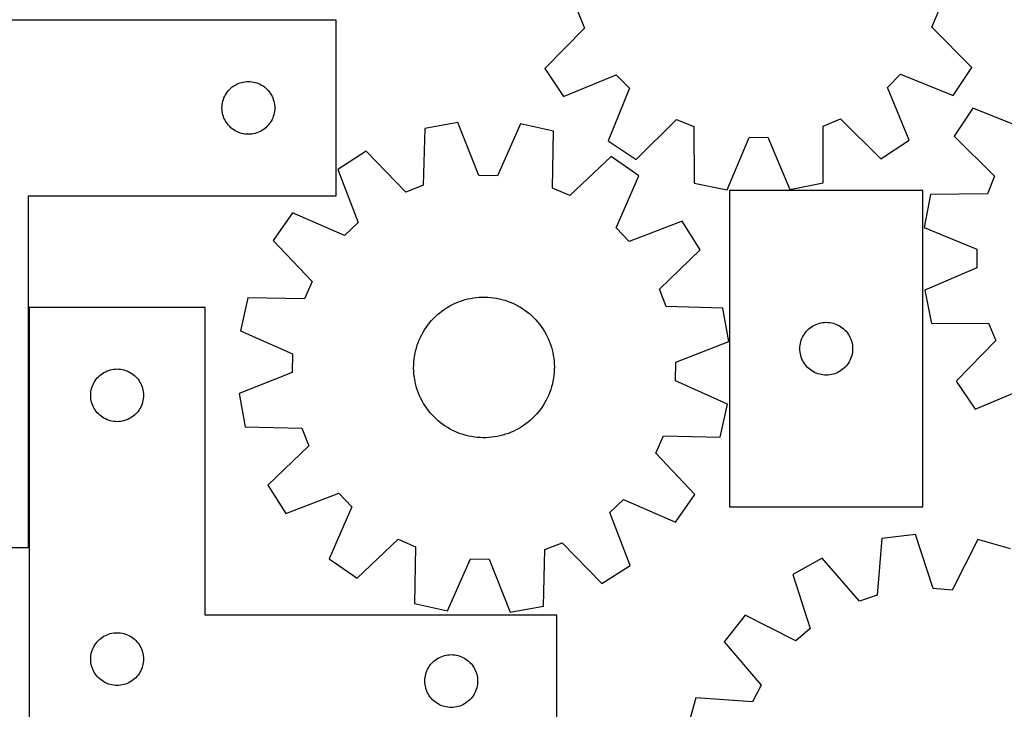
# Model space of a CAD drawing. Header units: millimetres. Extents: x 7 to 1243, y 7 to 1483.
# Tile 4 of 27: x 324 to 660, y 230 to 466. Entities that reach past the tile are written whole.
import ezdxf

# ---------------------------------------------------------------- set-up
doc = ezdxf.new("R2010")
doc.units = ezdxf.units.MM
doc.layers.add('CUT', color=7, linetype='CONTINUOUS', true_color=0x000000)

msp = doc.modelspace()

# ---------------------------------------------------------------- linework, layer by layer
at = {"layer": 'CUT'}
for p, q in [((514.034276, 468.598603), (516.50935, 462.664238)), ((634.967754, 462.953244), (637.413843, 468.899616)), ((431.762626, 465.424864), (281.762626, 465.424864)), ((431.762626, 405.424864), (431.762626, 465.424864)), ((516.50935, 462.664238), (502.889122, 448.882663)), ((648.655066, 449.238292), (634.967754, 462.953244)), ((502.889122, 448.882663), (509.321712, 439.306272)), ((619.789061, 442.382443), (624.32453, 446.940097)), ((624.32453, 446.940097), (642.26928, 439.630628)), ((642.26928, 439.630628), (648.655066, 449.238292)), ((397.262626, 443.219093), (397.782027, 443.496719)), ((397.782027, 443.496719), (398.318475, 443.73978)), ((398.318475, 443.73978), (398.86967, 443.947235)), ((398.86967, 443.947235), (399.433254, 444.118197)), ((399.433254, 444.118197), (400.006813, 444.251932)), ((400.006813, 444.251932), (400.58789, 444.347868)), ((400.58789, 444.347868), (401.173997, 444.405594)), ((401.173997, 444.405594), (401.762626, 444.424864)), ((401.762626, 444.424864), (402.351254, 444.405594)), ((402.351254, 444.405594), (402.937361, 444.347868)), ((402.937361, 444.347868), (403.518438, 444.251932)), ((403.518438, 444.251932), (404.091997, 444.118197)), ((404.091997, 444.118197), (404.655581, 443.947235)), ((404.655581, 443.947235), (405.206776, 443.73978)), ((405.206776, 443.73978), (405.743224, 443.496719)), ((405.743224, 443.496719), (406.262626, 443.219093)), ((509.321712, 439.306272), (527.230583, 446.703214)), ((527.230583, 446.703214), (531.788237, 442.167745)), ((393.968397, 439.924864), (394.279399, 440.424996)), ((394.279399, 440.424996), (394.622445, 440.903717)), ((394.622445, 440.903717), (394.996067, 441.358976)), ((394.996067, 441.358976), (395.398664, 441.788825)), ((395.398664, 441.788825), (395.828513, 442.191422)), ((395.828513, 442.191422), (396.283773, 442.565044)), ((396.283773, 442.565044), (396.762493, 442.908091)), ((396.762493, 442.908091), (397.262626, 443.219093)), ((406.262626, 443.219093), (406.762758, 442.908091)), ((406.762758, 442.908091), (407.241478, 442.565044)), ((407.241478, 442.565044), (407.696738, 442.191422)), ((407.696738, 442.191422), (408.126587, 441.788825)), ((408.126587, 441.788825), (408.529184, 441.358976)), ((408.529184, 441.358976), (408.902806, 440.903717)), ((408.902806, 440.903717), (409.245852, 440.424996)), ((409.245852, 440.424996), (409.556854, 439.924864)), ((531.788237, 442.167745), (524.478768, 424.222994)), ((627.186003, 424.473572), (619.789061, 442.382443)), ((392.839622, 436.5996), (392.935558, 437.180677)), ((392.935558, 437.180677), (393.069293, 437.754235)), ((393.069293, 437.754235), (393.240254, 438.317819)), ((393.240254, 438.317819), (393.44771, 438.869015)), ((393.44771, 438.869015), (393.690771, 439.405462)), ((393.690771, 439.405462), (393.968397, 439.924864)), ((409.556854, 439.924864), (409.83448, 439.405462)), ((409.83448, 439.405462), (410.077541, 438.869015)), ((410.077541, 438.869015), (410.284997, 438.317819)), ((410.284997, 438.317819), (410.455958, 437.754235)), ((410.455958, 437.754235), (410.589693, 437.180677)), ((410.589693, 437.180677), (410.685629, 436.5996)), ((392.762626, 435.424864), (392.781895, 436.013492)), ((392.781895, 434.836236), (392.762626, 435.424864)), ((392.781895, 436.013492), (392.839622, 436.5996)), ((392.839622, 434.250128), (392.781895, 434.836236)), ((392.935558, 433.669051), (392.839622, 434.250128)), ((393.069293, 433.095493), (392.935558, 433.669051)), ((410.589693, 433.669051), (410.455958, 433.095493)), ((410.685629, 434.250128), (410.589693, 433.669051)), ((410.685629, 436.5996), (410.743356, 436.013492)), ((410.743356, 434.836236), (410.685629, 434.250128)), ((410.743356, 436.013492), (410.762626, 435.424864)), ((410.762626, 435.424864), (410.743356, 434.836236)), ((648.914534, 435.370155), (642.57991, 425.728682)), ((666.897887, 428.156179), (648.914534, 435.370155)), ((393.240254, 432.531909), (393.069293, 433.095493)), ((393.44771, 431.980713), (393.240254, 432.531909)), ((393.690771, 431.444266), (393.44771, 431.980713)), ((393.968397, 430.924864), (393.690771, 431.444266)), ((394.279399, 430.424732), (393.968397, 430.924864)), ((394.622445, 429.946011), (394.279399, 430.424732)), ((409.245852, 430.424732), (408.902806, 429.946011)), ((409.556854, 430.924864), (409.245852, 430.424732)), ((409.83448, 431.444266), (409.556854, 430.924864)), ((410.077541, 431.980713), (409.83448, 431.444266)), ((410.284997, 432.531909), (410.077541, 431.980713)), ((410.455958, 433.095493), (410.284997, 432.531909)), ((473.284709, 430.404531), (461.923978, 428.399726)), ((480.372129, 412.370926), (473.284709, 430.404531)), ((534.086432, 417.837208), (547.801384, 431.52452)), ((547.801384, 431.52452), (553.747756, 429.078432)), ((597.893671, 429.186136), (603.828037, 431.66121)), ((603.828037, 431.66121), (617.609612, 418.040982)), ((394.996067, 429.490752), (394.622445, 429.946011)), ((395.398664, 429.060903), (394.996067, 429.490752)), ((395.828513, 428.658306), (395.398664, 429.060903)), ((396.283773, 428.284684), (395.828513, 428.658306)), ((396.762493, 427.941638), (396.283773, 428.284684)), ((397.262626, 427.630635), (396.762493, 427.941638)), ((397.782027, 427.353009), (397.262626, 427.630635)), ((398.318475, 427.109948), (397.782027, 427.353009)), ((398.86967, 426.902493), (398.318475, 427.109948)), ((399.433254, 426.731532), (398.86967, 426.902493)), ((400.006813, 426.597797), (399.433254, 426.731532)), ((404.091997, 426.731532), (403.518438, 426.597797)), ((404.655581, 426.902493), (404.091997, 426.731532)), ((405.206776, 427.109948), (404.655581, 426.902493)), ((405.743224, 427.353009), (405.206776, 427.109948)), ((406.262626, 427.630635), (405.743224, 427.353009)), ((406.762758, 427.941638), (406.262626, 427.630635)), ((407.241478, 428.284684), (406.762758, 427.941638)), ((407.696738, 428.658306), (407.241478, 428.284684)), ((408.126587, 429.060903), (407.696738, 428.658306)), ((408.529184, 429.490752), (408.126587, 429.060903)), ((408.902806, 429.946011), (408.529184, 429.490752)), ((461.923978, 428.399726), (461.437134, 409.029506)), ((494.662893, 429.940982), (486.800446, 412.231539)), ((505.926046, 427.445616), (494.662893, 429.940982)), ((505.572806, 408.0725), (505.926046, 427.445616)), ((553.747756, 429.078432), (553.861846, 409.702431)), ((597.874126, 409.809809), (597.893671, 429.186136)), ((400.58789, 426.50186), (400.006813, 426.597797)), ((401.173997, 426.444134), (400.58789, 426.50186)), ((401.762626, 426.424864), (401.173997, 426.444134)), ((402.351254, 426.444134), (401.762626, 426.424864)), ((402.937361, 426.50186), (402.351254, 426.444134)), ((403.518438, 426.597797), (402.937361, 426.50186)), ((524.478768, 424.222994), (534.086432, 417.837208)), ((565.181905, 407.479428), (572.614961, 425.37334)), ((572.614961, 425.37334), (579.04477, 425.389027)), ((579.04477, 425.389027), (586.56505, 407.531597)), ((617.609612, 418.040982), (627.186003, 424.473572)), ((642.57991, 425.728682), (656.339934, 412.086682)), ((441.995719, 420.646913), (432.266977, 414.447151)), ((455.444803, 406.698273), (441.995719, 420.646913)), ((525.499519, 418.836276), (511.458456, 405.483713)), ((534.950381, 412.220637), (525.499519, 418.836276)), ((432.266977, 414.447151), (439.229854, 396.365095)), ((486.800446, 412.231539), (480.372129, 412.370926)), ((527.21026, 394.45739), (534.950381, 412.220637)), ((656.339934, 412.086682), (653.92549, 406.127391)), ((461.437134, 409.029506), (455.444803, 406.698273)), ((511.458456, 405.483713), (505.572806, 408.0725)), ((553.861846, 409.702431), (565.181905, 407.479428)), ((631.946347, 407.252994), (565.946347, 407.252994)), ((565.946347, 407.252994), (565.946347, 299.252994)), ((586.56505, 407.531597), (597.874126, 409.809809)), ((631.946347, 299.252994), (631.946347, 407.252994)), ((326.762626, 285.424864), (326.762626, 405.424864)), ((326.762626, 405.424864), (431.762626, 405.424864)), ((634.550369, 405.910304), (632.387572, 394.578589)), ((653.92549, 406.127391), (634.550369, 405.910304)), ((416.82254, 399.658271), (410.206901, 390.207409)), ((434.585786, 391.918149), (416.82254, 399.658271)), ((549.739261, 396.7762), (531.657205, 389.813322)), ((555.939023, 387.047458), (549.739261, 396.7762)), ((439.229854, 396.365095), (434.585786, 391.918149)), ((531.657205, 389.813322), (527.21026, 394.45739)), ((632.387572, 394.578589), (650.320744, 387.240757)), ((410.206901, 390.207409), (423.559464, 376.166346)), ((541.990383, 373.598374), (555.939023, 387.047458)), ((650.320744, 387.240757), (650.37061, 380.811123)), ((650.37061, 380.811123), (632.553408, 373.196023)), ((423.559464, 376.166346), (420.970677, 370.280696)), ((544.321617, 367.606042), (541.990383, 373.598374)), ((632.553408, 373.196023), (634.891704, 361.899217)), ((401.59756, 370.633936), (399.102195, 359.370783)), ((420.970677, 370.280696), (401.59756, 370.633936)), ((473.852333, 369.388987), (474.777545, 369.709421)), ((474.777545, 369.709421), (475.715057, 369.991851)), ((475.715057, 369.991851), (476.663309, 370.235805)), ((476.663309, 370.235805), (477.620722, 370.440879)), ((477.620722, 370.440879), (478.585703, 370.60673)), ((478.585703, 370.60673), (479.556646, 370.733083)), ((479.556646, 370.733083), (480.531935, 370.819728)), ((480.531935, 370.819728), (481.509946, 370.86652)), ((481.509946, 370.86652), (482.489052, 370.873381)), ((482.489052, 370.873381), (483.467622, 370.8403)), ((483.467622, 370.8403), (484.44403, 370.767332)), ((484.44403, 370.767332), (485.416648, 370.654599)), ((485.416648, 370.654599), (486.383858, 370.502288)), ((486.383858, 370.502288), (487.344052, 370.310652)), ((487.344052, 370.310652), (488.295629, 370.080011)), ((488.295629, 370.080011), (489.237007, 369.810748)), ((489.237007, 369.810748), (490.166619, 369.503312)), ((386.991269, 367.338442), (326.991269, 367.338442)), ((326.991269, 367.338442), (326.991269, 217.338442)), ((386.991269, 262.338442), (386.991269, 367.338442)), ((467.846389, 366.134341), (468.643846, 366.702457)), ((468.643846, 366.702457), (469.463813, 367.237574)), ((469.463813, 367.237574), (470.304924, 367.7388)), ((470.304924, 367.7388), (471.165779, 368.205301)), ((471.165779, 368.205301), (472.044946, 368.636301)), ((472.044946, 368.636301), (472.940961, 369.031082)), ((472.940961, 369.031082), (473.852333, 369.388987)), ((490.166619, 369.503312), (491.082918, 369.158214)), ((491.082918, 369.158214), (491.984377, 368.776029)), ((491.984377, 368.776029), (492.869498, 368.357393)), ((492.869498, 368.357393), (493.736807, 367.903002)), ((493.736807, 367.903002), (494.58486, 367.413613)), ((494.58486, 367.413613), (495.412245, 366.890041)), ((495.412245, 366.890041), (496.217586, 366.333156)), ((496.217586, 366.333156), (496.999543, 365.743886)), ((563.691836, 367.119199), (544.321617, 367.606042)), ((565.696641, 355.758467), (563.691836, 367.119199)), ((463.605765, 362.089234), (464.241758, 362.833685)), ((464.241758, 362.833685), (464.907586, 363.551577)), ((464.907586, 363.551577), (465.602142, 364.241712)), ((465.602142, 364.241712), (466.32427, 364.902943)), ((466.32427, 364.902943), (467.072767, 365.53417)), ((467.072767, 365.53417), (467.846389, 366.134341)), ((496.999543, 365.743886), (497.756813, 365.123212)), ((497.756813, 365.123212), (498.488137, 364.472166)), ((498.488137, 364.472166), (499.192297, 363.791832)), ((499.192297, 363.791832), (499.868121, 363.083343)), ((499.868121, 363.083343), (500.514484, 362.347877)), ((461.380543, 358.871219), (461.88713, 359.709112)), ((461.88713, 359.709112), (462.427471, 360.525646)), ((462.427471, 360.525646), (463.000667, 361.31946)), ((463.000667, 361.31946), (463.605765, 362.089234)), ((500.514484, 362.347877), (501.130311, 361.586659)), ((501.130311, 361.586659), (501.714576, 360.800956)), ((501.714576, 360.800956), (502.266308, 359.992076)), ((502.266308, 359.992076), (502.784587, 359.161364)), ((592.179789, 359.187106), (592.582386, 359.616955)), ((592.582386, 359.616955), (593.012235, 360.019552)), ((593.012235, 360.019552), (593.467494, 360.393174)), ((593.467494, 360.393174), (593.946215, 360.73622)), ((593.946215, 360.73622), (594.446347, 361.047223)), ((594.446347, 361.047223), (594.965749, 361.324849)), ((594.965749, 361.324849), (595.502196, 361.56791)), ((595.502196, 361.56791), (596.053392, 361.775365)), ((596.053392, 361.775365), (596.616976, 361.946326)), ((596.616976, 361.946326), (597.190534, 362.080061)), ((597.190534, 362.080061), (597.771611, 362.175998)), ((597.771611, 362.175998), (598.357719, 362.233724)), ((598.357719, 362.233724), (598.946347, 362.252994)), ((598.946347, 362.252994), (599.534975, 362.233724)), ((599.534975, 362.233724), (600.121083, 362.175998)), ((600.121083, 362.175998), (600.70216, 362.080061)), ((600.70216, 362.080061), (601.275718, 361.946326)), ((601.275718, 361.946326), (601.839302, 361.775365)), ((601.839302, 361.775365), (602.390498, 361.56791)), ((602.390498, 361.56791), (602.926945, 361.324849)), ((602.926945, 361.324849), (603.446347, 361.047223)), ((603.446347, 361.047223), (603.946479, 360.73622)), ((603.946479, 360.73622), (604.4252, 360.393174)), ((604.4252, 360.393174), (604.880459, 360.019552)), ((604.880459, 360.019552), (605.310308, 359.616955)), ((605.310308, 359.616955), (605.712905, 359.187106)), ((634.891704, 361.899217), (654.267861, 361.982672)), ((654.267861, 361.982672), (656.774446, 356.061547)), ((399.102195, 359.370783), (416.811637, 351.508336)), ((459.70774, 355.334418), (460.071457, 356.243486)), ((460.071457, 356.243486), (460.471951, 357.136963)), ((460.471951, 357.136963), (460.908555, 358.01336)), ((460.908555, 358.01336), (461.380543, 358.871219)), ((502.784587, 359.161364), (503.268551, 358.310204)), ((503.268551, 358.310204), (503.717395, 357.440012)), ((503.717395, 357.440012), (504.130371, 356.552236)), ((504.130371, 356.552236), (504.506793, 355.648355)), ((590.253014, 355.582365), (590.423976, 356.145949)), ((590.423976, 356.145949), (590.631431, 356.697145)), ((590.631431, 356.697145), (590.874492, 357.233592)), ((590.874492, 357.233592), (591.152118, 357.752994)), ((591.152118, 357.752994), (591.46312, 358.253126)), ((591.46312, 358.253126), (591.806167, 358.731847)), ((591.806167, 358.731847), (592.179789, 359.187106)), ((605.712905, 359.187106), (606.086527, 358.731847)), ((606.086527, 358.731847), (606.429573, 358.253126)), ((606.429573, 358.253126), (606.740576, 357.752994)), ((606.740576, 357.752994), (607.018202, 357.233592)), ((607.018202, 357.233592), (607.261263, 356.697145)), ((607.261263, 356.697145), (607.468718, 356.145949)), ((607.468718, 356.145949), (607.639679, 355.582365)), ((458.842992, 352.528906), (459.092996, 353.475581)), ((459.092996, 353.475581), (459.381405, 354.411271)), ((459.381405, 354.411271), (459.70774, 355.334418)), ((504.506793, 355.648355), (504.846033, 354.729872)), ((504.846033, 354.729872), (505.147528, 353.798316)), ((505.147528, 353.798316), (505.410774, 352.855238)), ((505.410774, 352.855238), (505.635335, 351.902207)), ((547.663037, 348.671047), (565.696641, 355.758467)), ((589.946347, 353.252994), (589.965617, 353.841622)), ((589.965617, 352.664366), (589.946347, 353.252994)), ((589.965617, 353.841622), (590.023343, 354.42773)), ((590.023343, 354.42773), (590.119279, 355.008807)), ((590.119279, 355.008807), (590.253014, 355.582365)), ((607.639679, 355.582365), (607.773414, 355.008807)), ((607.773414, 355.008807), (607.869351, 354.42773)), ((607.869351, 354.42773), (607.927077, 353.841622)), ((607.927077, 353.841622), (607.946347, 353.252994)), ((607.946347, 353.252994), (607.927077, 352.664366)), ((656.774446, 356.061547), (643.22767, 342.207765)), ((416.811637, 351.508336), (416.67225, 345.080019)), ((458.23438, 348.664088), (458.32725, 349.638803)), ((458.32725, 349.638803), (458.4598, 350.60892)), ((458.4598, 350.60892), (458.63181, 351.572822)), ((458.63181, 351.572822), (458.842992, 352.528906)), ((505.635335, 351.902207), (505.820836, 350.94081)), ((505.820836, 350.94081), (505.966969, 349.972646)), ((505.966969, 349.972646), (506.07349, 348.999328)), ((590.023343, 352.078258), (589.965617, 352.664366)), ((590.119279, 351.497181), (590.023343, 352.078258)), ((590.253014, 350.923622), (590.119279, 351.497181)), ((590.423976, 350.360039), (590.253014, 350.923622)), ((590.631431, 349.808843), (590.423976, 350.360039)), ((590.874492, 349.272396), (590.631431, 349.808843)), ((607.261263, 349.808843), (607.018202, 349.272396)), ((607.468718, 350.360039), (607.261263, 349.808843)), ((607.639679, 350.923622), (607.468718, 350.360039)), ((607.773414, 351.497181), (607.639679, 350.923622)), ((607.869351, 352.078258), (607.773414, 351.497181)), ((607.927077, 352.664366), (607.869351, 352.078258)), ((354.098314, 345.860814), (354.661898, 346.031775)), ((354.661898, 346.031775), (355.235457, 346.16551)), ((355.235457, 346.16551), (355.816534, 346.261446)), ((355.816534, 346.261446), (356.402641, 346.319173)), ((356.402641, 346.319173), (356.991269, 346.338442)), ((356.991269, 346.338442), (357.579898, 346.319173)), ((357.579898, 346.319173), (358.166005, 346.261446)), ((358.166005, 346.261446), (358.747082, 346.16551)), ((358.747082, 346.16551), (359.320641, 346.031775)), ((359.320641, 346.031775), (359.884225, 345.860814)), ((458.168233, 346.707353), (458.181345, 347.686395)), ((458.195065, 345.728591), (458.168233, 346.707353)), ((458.181345, 347.686395), (458.23438, 348.664088)), ((506.07349, 348.999328), (506.140222, 348.022475)), ((506.153942, 346.064671), (506.100906, 345.086978)), ((506.140222, 348.022475), (506.167054, 347.043713)), ((506.167054, 347.043713), (506.153942, 346.064671)), ((547.52365, 342.24273), (547.663037, 348.671047)), ((591.152118, 348.752994), (590.874492, 349.272396)), ((591.46312, 348.252862), (591.152118, 348.752994)), ((591.806167, 347.774141), (591.46312, 348.252862)), ((592.179789, 347.318882), (591.806167, 347.774141)), ((592.582386, 346.889033), (592.179789, 347.318882)), ((593.012235, 346.486436), (592.582386, 346.889033)), ((593.467494, 346.112814), (593.012235, 346.486436)), ((593.946215, 345.769767), (593.467494, 346.112814)), ((604.4252, 346.112814), (603.946479, 345.769767)), ((604.880459, 346.486436), (604.4252, 346.112814)), ((605.310308, 346.889033), (604.880459, 346.486436)), ((605.712905, 347.318882), (605.310308, 346.889033)), ((606.086527, 347.774141), (605.712905, 347.318882)), ((606.429573, 348.252862), (606.086527, 347.774141)), ((606.740576, 348.752994), (606.429573, 348.252862)), ((607.018202, 349.272396), (606.740576, 348.752994)), ((349.508043, 342.338574), (349.851089, 342.817295)), ((349.851089, 342.817295), (350.224711, 343.272555)), ((350.224711, 343.272555), (350.627308, 343.702403)), ((350.627308, 343.702403), (351.057157, 344.105001)), ((351.057157, 344.105001), (351.512417, 344.478622)), ((351.512417, 344.478622), (351.991137, 344.821669)), ((351.991137, 344.821669), (352.491269, 345.132671)), ((352.491269, 345.132671), (353.010671, 345.410297)), ((353.010671, 345.410297), (353.547119, 345.653358)), ((353.547119, 345.653358), (354.098314, 345.860814)), ((359.884225, 345.860814), (360.43542, 345.653358)), ((360.43542, 345.653358), (360.971868, 345.410297)), ((360.971868, 345.410297), (361.491269, 345.132671)), ((361.491269, 345.132671), (361.991402, 344.821669)), ((361.991402, 344.821669), (362.470122, 344.478622)), ((362.470122, 344.478622), (362.925382, 344.105001)), ((362.925382, 344.105001), (363.35523, 343.702403)), ((363.35523, 343.702403), (363.757828, 343.272555)), ((363.757828, 343.272555), (364.13145, 342.817295)), ((364.13145, 342.817295), (364.474496, 342.338574)), ((416.67225, 345.080019), (398.638646, 337.992599)), ((458.261797, 344.751738), (458.195065, 345.728591)), ((458.368318, 343.77842), (458.261797, 344.751738)), ((458.514451, 342.810257), (458.368318, 343.77842)), ((458.699952, 341.848859), (458.514451, 342.810257)), ((505.875486, 343.142147), (505.703477, 342.178244)), ((506.008036, 344.112263), (505.875486, 343.142147)), ((506.100906, 345.086978), (506.008036, 344.112263)), ((594.446347, 345.458765), (593.946215, 345.769767)), ((594.965749, 345.181139), (594.446347, 345.458765)), ((595.502196, 344.938078), (594.965749, 345.181139)), ((596.053392, 344.730623), (595.502196, 344.938078)), ((596.616976, 344.559661), (596.053392, 344.730623)), ((597.190534, 344.425926), (596.616976, 344.559661)), ((597.771611, 344.32999), (597.190534, 344.425926)), ((598.357719, 344.272264), (597.771611, 344.32999)), ((598.946347, 344.252994), (598.357719, 344.272264)), ((599.534975, 344.272264), (598.946347, 344.252994)), ((600.121083, 344.32999), (599.534975, 344.272264)), ((600.70216, 344.425926), (600.121083, 344.32999)), ((601.275718, 344.559661), (600.70216, 344.425926)), ((601.839302, 344.730623), (601.275718, 344.559661)), ((602.390498, 344.938078), (601.839302, 344.730623)), ((602.926945, 345.181139), (602.390498, 344.938078)), ((603.446347, 345.458765), (602.926945, 345.181139)), ((603.946479, 345.769767), (603.446347, 345.458765)), ((348.164202, 339.094255), (348.297937, 339.667814)), ((348.297937, 339.667814), (348.468898, 340.231398)), ((348.468898, 340.231398), (348.676354, 340.782593)), ((348.676354, 340.782593), (348.919415, 341.319041)), ((348.919415, 341.319041), (349.197041, 341.838442)), ((349.197041, 341.838442), (349.508043, 342.338574)), ((364.474496, 342.338574), (364.785498, 341.838442)), ((364.785498, 341.838442), (365.063124, 341.319041)), ((365.063124, 341.319041), (365.306185, 340.782593)), ((365.306185, 340.782593), (365.513641, 340.231398)), ((365.513641, 340.231398), (365.684602, 339.667814)), ((365.684602, 339.667814), (365.818337, 339.094255)), ((458.924512, 340.895829), (458.699952, 341.848859)), ((459.187759, 339.952751), (458.924512, 340.895829)), ((459.489253, 339.021195), (459.187759, 339.952751)), ((504.953882, 339.339795), (504.627547, 338.416648)), ((505.242291, 340.275485), (504.953882, 339.339795)), ((505.492295, 341.22216), (505.242291, 340.275485)), ((505.703477, 342.178244), (505.492295, 341.22216)), ((565.233092, 334.380284), (547.52365, 342.24273)), ((643.22767, 342.207765), (649.711075, 332.665704)), ((649.711075, 332.665704), (667.580372, 340.15774)), ((347.991269, 337.338442), (348.010539, 337.927071)), ((348.010539, 336.749814), (347.991269, 337.338442)), ((348.010539, 337.927071), (348.068266, 338.513178)), ((348.068266, 336.163707), (348.010539, 336.749814)), ((348.068266, 338.513178), (348.164202, 339.094255)), ((348.164202, 335.582629), (348.068266, 336.163707)), ((365.818337, 339.094255), (365.914273, 338.513178)), ((365.914273, 336.163707), (365.818337, 335.582629)), ((365.914273, 338.513178), (365.972, 337.927071)), ((365.972, 336.749814), (365.914273, 336.163707)), ((365.972, 337.927071), (365.991269, 337.338442)), ((365.991269, 337.338442), (365.972, 336.749814)), ((398.638646, 337.992599), (400.643451, 326.631867)), ((459.828494, 338.102712), (459.489253, 339.021195)), ((460.204915, 337.19883), (459.828494, 338.102712)), ((460.617892, 336.311054), (460.204915, 337.19883)), ((461.066736, 335.440862), (460.617892, 336.311054)), ((503.863336, 336.614104), (503.426731, 335.737707)), ((504.26383, 337.50758), (503.863336, 336.614104)), ((504.627547, 338.416648), (504.26383, 337.50758)), ((348.297937, 335.009071), (348.164202, 335.582629)), ((348.468898, 334.445487), (348.297937, 335.009071)), ((348.676354, 333.894291), (348.468898, 334.445487)), ((348.919415, 333.357844), (348.676354, 333.894291)), ((349.197041, 332.838442), (348.919415, 333.357844)), ((349.508043, 332.33831), (349.197041, 332.838442)), ((364.785498, 332.838442), (364.474496, 332.33831)), ((365.063124, 333.357844), (364.785498, 332.838442)), ((365.306185, 333.894291), (365.063124, 333.357844)), ((365.513641, 334.445487), (365.306185, 333.894291)), ((365.684602, 335.009071), (365.513641, 334.445487)), ((365.818337, 335.582629), (365.684602, 335.009071)), ((461.5507, 334.589702), (461.066736, 335.440862)), ((462.068979, 333.75899), (461.5507, 334.589702)), ((462.62071, 332.95011), (462.068979, 333.75899)), ((463.204976, 332.164407), (462.62071, 332.95011)), ((501.907816, 333.22542), (501.33462, 332.431606)), ((502.448157, 334.041954), (501.907816, 333.22542)), ((502.954743, 334.879847), (502.448157, 334.041954)), ((503.426731, 335.737707), (502.954743, 334.879847)), ((562.737727, 323.117131), (565.233092, 334.380284)), ((349.851089, 331.85959), (349.508043, 332.33831)), ((350.224711, 331.40433), (349.851089, 331.85959)), ((350.627308, 330.974481), (350.224711, 331.40433)), ((351.057157, 330.571884), (350.627308, 330.974481)), ((351.512417, 330.198262), (351.057157, 330.571884)), ((351.991137, 329.855216), (351.512417, 330.198262)), ((352.491269, 329.544214), (351.991137, 329.855216)), ((353.010671, 329.266588), (352.491269, 329.544214)), ((353.547119, 329.023527), (353.010671, 329.266588)), ((360.971868, 329.266588), (360.43542, 329.023527)), ((361.491269, 329.544214), (360.971868, 329.266588)), ((361.991402, 329.855216), (361.491269, 329.544214)), ((362.470122, 330.198262), (361.991402, 329.855216)), ((362.925382, 330.571884), (362.470122, 330.198262)), ((363.35523, 330.974481), (362.925382, 330.571884)), ((363.757828, 331.40433), (363.35523, 330.974481)), ((364.13145, 331.85959), (363.757828, 331.40433)), ((364.474496, 332.33831), (364.13145, 331.85959)), ((463.820803, 331.403189), (463.204976, 332.164407)), ((464.467166, 330.667723), (463.820803, 331.403189)), ((465.14299, 329.959234), (464.467166, 330.667723)), ((465.84715, 329.2789), (465.14299, 329.959234)), ((466.578473, 328.627854), (465.84715, 329.2789)), ((498.733145, 329.509354), (498.011017, 328.848123)), ((499.427701, 330.19949), (498.733145, 329.509354)), ((500.093529, 330.917381), (499.427701, 330.19949)), ((500.729522, 331.661833), (500.093529, 330.917381)), ((501.33462, 332.431606), (500.729522, 331.661833)), ((354.098314, 328.816071), (353.547119, 329.023527)), ((354.661898, 328.64511), (354.098314, 328.816071)), ((355.235457, 328.511375), (354.661898, 328.64511)), ((355.816534, 328.415439), (355.235457, 328.511375)), ((356.402641, 328.357712), (355.816534, 328.415439)), ((356.991269, 328.338442), (356.402641, 328.357712)), ((357.579898, 328.357712), (356.991269, 328.338442)), ((358.166005, 328.415439), (357.579898, 328.357712)), ((358.747082, 328.511375), (358.166005, 328.415439)), ((359.320641, 328.64511), (358.747082, 328.511375)), ((359.884225, 328.816071), (359.320641, 328.64511)), ((360.43542, 329.023527), (359.884225, 328.816071)), ((400.643451, 326.631867), (420.01367, 326.145024)), ((420.01367, 326.145024), (422.344904, 320.152692)), ((467.335744, 328.00718), (466.578473, 328.627854)), ((468.1177, 327.41791), (467.335744, 328.00718)), ((468.923042, 326.861025), (468.1177, 327.41791)), ((469.750427, 326.337453), (468.923042, 326.861025)), ((470.59848, 325.848064), (469.750427, 326.337453)), ((494.030363, 326.012267), (493.169507, 325.545765)), ((494.871474, 326.513493), (494.030363, 326.012267)), ((495.69144, 327.048609), (494.871474, 326.513493)), ((496.488898, 327.616726), (495.69144, 327.048609)), ((497.262519, 328.216897), (496.488898, 327.616726)), ((498.011017, 328.848123), (497.262519, 328.216897)), ((471.465789, 325.393673), (470.59848, 325.848064)), ((472.350909, 324.975037), (471.465789, 325.393673)), ((473.252369, 324.592852), (472.350909, 324.975037)), ((474.168668, 324.247754), (473.252369, 324.592852)), ((475.098279, 323.940318), (474.168668, 324.247754)), ((476.039658, 323.671055), (475.098279, 323.940318)), ((476.991235, 323.440414), (476.039658, 323.671055)), ((477.951428, 323.248779), (476.991235, 323.440414)), ((478.918639, 323.096467), (477.951428, 323.248779)), ((479.891257, 322.983734), (478.918639, 323.096467)), ((480.867664, 322.910766), (479.891257, 322.983734)), ((481.846235, 322.877685), (480.867664, 322.910766)), ((482.825341, 322.884547), (481.846235, 322.877685)), ((483.803352, 322.931338), (482.825341, 322.884547)), ((484.778641, 323.017983), (483.803352, 322.931338)), ((485.749583, 323.144336), (484.778641, 323.017983)), ((486.714565, 323.310188), (485.749583, 323.144336)), ((487.671978, 323.515261), (486.714565, 323.310188)), ((488.620229, 323.759216), (487.671978, 323.515261)), ((489.557742, 324.041645), (488.620229, 323.759216)), ((490.482953, 324.362079), (489.557742, 324.041645)), ((491.394325, 324.719984), (490.482953, 324.362079)), ((492.29034, 325.114766), (491.394325, 324.719984)), ((493.169507, 325.545765), (492.29034, 325.114766)), ((540.775823, 317.584721), (543.36461, 323.47037)), ((543.36461, 323.47037), (562.737727, 323.117131)), ((422.344904, 320.152692), (408.396264, 306.703608)), ((554.128386, 303.543657), (540.775823, 317.584721)), ((408.396264, 306.703608), (414.596026, 296.974867)), ((414.596026, 296.974867), (432.678082, 303.937744)), ((432.678082, 303.937744), (437.125027, 299.293676)), ((547.512747, 294.092795), (554.128386, 303.543657)), ((437.125027, 299.293676), (429.384906, 281.530429)), ((525.105432, 297.385972), (529.7495, 301.832917)), ((529.7495, 301.832917), (547.512747, 294.092795)), ((565.946347, 299.252994), (631.946347, 299.252994)), ((532.06831, 279.303916), (525.105432, 297.385972)), ((629.391452, 289.791131), (617.935978, 288.428196)), ((635.453814, 271.387593), (629.391452, 289.791131)), ((438.835767, 274.91479), (452.876831, 288.267354)), ((452.876831, 288.267354), (458.76248, 285.678566)), ((458.76248, 285.678566), (458.409241, 266.30545)), ((502.898152, 284.72156), (508.890484, 287.052793)), ((508.890484, 287.052793), (522.339568, 273.104153)), ((617.935978, 288.428196), (616.360912, 269.115983)), ((650.709763, 288.126434), (641.864128, 270.887027)), ((661.814813, 285.001801), (650.709763, 288.126434)), ((281.762626, 285.424864), (326.762626, 285.424864)), ((502.411309, 265.35134), (502.898152, 284.72156)), ((429.384906, 281.530429), (438.835767, 274.91479)), ((469.672394, 263.810085), (477.534841, 281.519527)), ((477.534841, 281.519527), (483.963158, 281.38014)), ((483.963158, 281.38014), (491.050578, 263.346535)), ((522.339568, 273.104153), (532.06831, 279.303916)), ((597.603375, 281.80801), (587.54147, 276.165003)), ((610.246996, 267.125325), (597.603375, 281.80801)), ((587.54147, 276.165003), (593.476763, 257.720093)), ((616.360912, 269.115983), (610.246996, 267.125325)), ((641.864128, 270.887027), (635.453814, 271.387593)), ((458.409241, 266.30545), (469.672394, 263.810085)), ((506.991269, 262.338442), (386.991269, 262.338442)), ((491.050578, 263.346535), (502.411309, 265.35134)), ((506.991269, 217.338442), (506.991269, 262.338442)), ((571.290029, 262.267799), (564.153526, 253.203815)), ((588.590033, 253.54127), (571.290029, 262.267799)), ((352.491269, 255.132671), (353.010671, 255.410297)), ((353.010671, 255.410297), (353.547119, 255.653358)), ((353.547119, 255.653358), (354.098314, 255.860814)), ((354.098314, 255.860814), (354.661898, 256.031775)), ((354.661898, 256.031775), (355.235457, 256.16551)), ((355.235457, 256.16551), (355.816534, 256.261446)), ((355.816534, 256.261446), (356.402641, 256.319173)), ((356.402641, 256.319173), (356.991269, 256.338442)), ((356.991269, 256.338442), (357.579898, 256.319173)), ((357.579898, 256.319173), (358.166005, 256.261446)), ((358.166005, 256.261446), (358.747082, 256.16551)), ((358.747082, 256.16551), (359.320641, 256.031775)), ((359.320641, 256.031775), (359.884225, 255.860814)), ((359.884225, 255.860814), (360.43542, 255.653358)), ((360.43542, 255.653358), (360.971868, 255.410297)), ((360.971868, 255.410297), (361.491269, 255.132671)), ((593.476763, 257.720093), (588.590033, 253.54127)), ((349.197041, 251.838442), (349.508043, 252.338574)), ((349.508043, 252.338574), (349.851089, 252.817295)), ((349.851089, 252.817295), (350.224711, 253.272555)), ((350.224711, 253.272555), (350.627308, 253.702403)), ((350.627308, 253.702403), (351.057157, 254.105001)), ((351.057157, 254.105001), (351.512417, 254.478622)), ((351.512417, 254.478622), (351.991137, 254.821669)), ((351.991137, 254.821669), (352.491269, 255.132671)), ((361.491269, 255.132671), (361.991402, 254.821669)), ((361.991402, 254.821669), (362.470122, 254.478622)), ((362.470122, 254.478622), (362.925382, 254.105001)), ((362.925382, 254.105001), (363.35523, 253.702403)), ((363.35523, 253.702403), (363.757828, 253.272555)), ((363.757828, 253.272555), (364.13145, 252.817295)), ((364.13145, 252.817295), (364.474496, 252.338574)), ((364.474496, 252.338574), (364.785498, 251.838442)), ((564.153526, 253.203815), (576.695584, 238.434278)), ((348.068266, 248.513178), (348.164202, 249.094255)), ((348.164202, 249.094255), (348.297937, 249.667814)), ((348.297937, 249.667814), (348.468898, 250.231398)), ((348.468898, 250.231398), (348.676354, 250.782593)), ((348.676354, 250.782593), (348.919415, 251.319041)), ((348.919415, 251.319041), (349.197041, 251.838442)), ((364.785498, 251.838442), (365.063124, 251.319041)), ((365.063124, 251.319041), (365.306185, 250.782593)), ((365.306185, 250.782593), (365.513641, 250.231398)), ((365.513641, 250.231398), (365.684602, 249.667814)), ((365.684602, 249.667814), (365.818337, 249.094255)), ((365.818337, 249.094255), (365.914273, 248.513178)), ((468.661898, 248.531775), (469.235457, 248.66551)), ((469.235457, 248.66551), (469.816534, 248.761446)), ((469.816534, 248.761446), (470.402641, 248.819173)), ((470.402641, 248.819173), (470.991269, 248.838442)), ((470.991269, 248.838442), (471.579898, 248.819173)), ((471.579898, 248.819173), (472.166005, 248.761446)), ((472.166005, 248.761446), (472.747082, 248.66551)), ((472.747082, 248.66551), (473.320641, 248.531775)), ((347.991269, 247.338442), (348.010539, 247.927071)), ((348.010539, 246.749814), (347.991269, 247.338442)), ((348.010539, 247.927071), (348.068266, 248.513178)), ((348.068266, 246.163707), (348.010539, 246.749814)), ((348.164202, 245.582629), (348.068266, 246.163707)), ((348.297937, 245.009071), (348.164202, 245.582629)), ((365.818337, 245.582629), (365.684602, 245.009071)), ((365.914273, 246.163707), (365.818337, 245.582629)), ((365.914273, 248.513178), (365.972, 247.927071)), ((365.972, 246.749814), (365.914273, 246.163707)), ((365.972, 247.927071), (365.991269, 247.338442)), ((365.991269, 247.338442), (365.972, 246.749814)), ((463.508043, 244.838574), (463.851089, 245.317295)), ((463.851089, 245.317295), (464.224711, 245.772555)), ((464.224711, 245.772555), (464.627308, 246.202403)), ((464.627308, 246.202403), (465.057157, 246.605001)), ((465.057157, 246.605001), (465.512417, 246.978622)), ((465.512417, 246.978622), (465.991137, 247.321669)), ((465.991137, 247.321669), (466.491269, 247.632671)), ((466.491269, 247.632671), (467.010671, 247.910297)), ((467.010671, 247.910297), (467.547119, 248.153358)), ((467.547119, 248.153358), (468.098314, 248.360814)), ((468.098314, 248.360814), (468.661898, 248.531775)), ((473.320641, 248.531775), (473.884225, 248.360814)), ((473.884225, 248.360814), (474.43542, 248.153358)), ((474.43542, 248.153358), (474.971868, 247.910297)), ((474.971868, 247.910297), (475.491269, 247.632671)), ((475.491269, 247.632671), (475.991402, 247.321669)), ((475.991402, 247.321669), (476.470122, 246.978622)), ((476.470122, 246.978622), (476.925382, 246.605001)), ((476.925382, 246.605001), (477.35523, 246.202403)), ((477.35523, 246.202403), (477.757828, 245.772555)), ((477.757828, 245.772555), (478.13145, 245.317295)), ((478.13145, 245.317295), (478.474496, 244.838574)), ((348.468898, 244.445487), (348.297937, 245.009071)), ((348.676354, 243.894291), (348.468898, 244.445487)), ((348.919415, 243.357844), (348.676354, 243.894291)), ((349.197041, 242.838442), (348.919415, 243.357844)), ((349.508043, 242.33831), (349.197041, 242.838442)), ((349.851089, 241.85959), (349.508043, 242.33831)), ((364.474496, 242.33831), (364.13145, 241.85959)), ((364.785498, 242.838442), (364.474496, 242.33831)), ((365.063124, 243.357844), (364.785498, 242.838442)), ((365.306185, 243.894291), (365.063124, 243.357844)), ((365.513641, 244.445487), (365.306185, 243.894291)), ((365.684602, 245.009071), (365.513641, 244.445487)), ((462.164202, 241.594255), (462.297937, 242.167814)), ((462.297937, 242.167814), (462.468898, 242.731398)), ((462.468898, 242.731398), (462.676354, 243.282593)), ((462.676354, 243.282593), (462.919415, 243.819041)), ((462.919415, 243.819041), (463.197041, 244.338442)), ((463.197041, 244.338442), (463.508043, 244.838574)), ((478.474496, 244.838574), (478.785498, 244.338442)), ((478.785498, 244.338442), (479.063124, 243.819041)), ((479.063124, 243.819041), (479.306185, 243.282593)), ((479.306185, 243.282593), (479.513641, 242.731398)), ((479.513641, 242.731398), (479.684602, 242.167814)), ((479.684602, 242.167814), (479.818337, 241.594255)), ((350.224711, 241.40433), (349.851089, 241.85959)), ((350.627308, 240.974481), (350.224711, 241.40433)), ((351.057157, 240.571884), (350.627308, 240.974481)), ((351.512417, 240.198262), (351.057157, 240.571884)), ((351.991137, 239.855216), (351.512417, 240.198262)), ((352.491269, 239.544214), (351.991137, 239.855216)), ((353.010671, 239.266588), (352.491269, 239.544214)), ((353.547119, 239.023527), (353.010671, 239.266588)), ((354.098314, 238.816071), (353.547119, 239.023527)), ((354.661898, 238.64511), (354.098314, 238.816071)), ((355.235457, 238.511375), (354.661898, 238.64511)), ((359.320641, 238.64511), (358.747082, 238.511375)), ((359.884225, 238.816071), (359.320641, 238.64511)), ((360.43542, 239.023527), (359.884225, 238.816071)), ((360.971868, 239.266588), (360.43542, 239.023527)), ((361.491269, 239.544214), (360.971868, 239.266588)), ((361.991402, 239.855216), (361.491269, 239.544214)), ((362.470122, 240.198262), (361.991402, 239.855216)), ((362.925382, 240.571884), (362.470122, 240.198262)), ((363.35523, 240.974481), (362.925382, 240.571884)), ((363.757828, 241.40433), (363.35523, 240.974481)), ((364.13145, 241.85959), (363.757828, 241.40433)), ((461.991269, 239.838442), (462.010539, 240.427071)), ((462.010539, 239.249814), (461.991269, 239.838442)), ((462.010539, 240.427071), (462.068266, 241.013178)), ((462.068266, 238.663707), (462.010539, 239.249814)), ((462.068266, 241.013178), (462.164202, 241.594255)), ((462.164202, 238.082629), (462.068266, 238.663707)), ((479.818337, 241.594255), (479.914273, 241.013178)), ((479.914273, 238.663707), (479.818337, 238.082629)), ((479.914273, 241.013178), (479.972, 240.427071)), ((479.972, 239.249814), (479.914273, 238.663707)), ((479.972, 240.427071), (479.991269, 239.838442)), ((479.991269, 239.838442), (479.972, 239.249814)), ((355.816534, 238.415439), (355.235457, 238.511375)), ((356.402641, 238.357712), (355.816534, 238.415439)), ((356.991269, 238.338442), (356.402641, 238.357712)), ((357.579898, 238.357712), (356.991269, 238.338442)), ((358.166005, 238.415439), (357.579898, 238.357712)), ((358.747082, 238.511375), (358.166005, 238.415439)), ((462.297937, 237.509071), (462.164202, 238.082629)), ((462.468898, 236.945487), (462.297937, 237.509071)), ((462.676354, 236.394291), (462.468898, 236.945487)), ((462.919415, 235.857844), (462.676354, 236.394291)), ((463.197041, 235.338442), (462.919415, 235.857844)), ((463.508043, 234.83831), (463.197041, 235.338442)), ((478.785498, 235.338442), (478.474496, 234.83831)), ((479.063124, 235.857844), (478.785498, 235.338442)), ((479.306185, 236.394291), (479.063124, 235.857844)), ((479.513641, 236.945487), (479.306185, 236.394291)), ((479.684602, 237.509071), (479.513641, 236.945487)), ((479.818337, 238.082629), (479.684602, 237.509071)), ((576.695584, 238.434278), (573.78, 232.703479)), ((463.851089, 234.35959), (463.508043, 234.83831)), ((464.224711, 233.90433), (463.851089, 234.35959)), ((464.627308, 233.474481), (464.224711, 233.90433)), ((465.057157, 233.071884), (464.627308, 233.474481)), ((465.512417, 232.698262), (465.057157, 233.071884)), ((465.991137, 232.355216), (465.512417, 232.698262)), ((466.491269, 232.044214), (465.991137, 232.355216)), ((467.010671, 231.766588), (466.491269, 232.044214)), ((475.491269, 232.044214), (474.971868, 231.766588)), ((475.991402, 232.355216), (475.491269, 232.044214)), ((476.470122, 232.698262), (475.991402, 232.355216)), ((476.925382, 233.071884), (476.470122, 232.698262)), ((477.35523, 233.474481), (476.925382, 233.071884)), ((477.757828, 233.90433), (477.35523, 233.474481)), ((478.13145, 234.35959), (477.757828, 233.90433)), ((478.474496, 234.83831), (478.13145, 234.35959)), ((554.457383, 234.145316), (551.33275, 223.040266)), ((573.78, 232.703479), (554.457383, 234.145316)), ((467.547119, 231.523527), (467.010671, 231.766588)), ((468.098314, 231.316071), (467.547119, 231.523527)), ((468.661898, 231.14511), (468.098314, 231.316071)), ((469.235457, 231.011375), (468.661898, 231.14511)), ((469.816534, 230.915439), (469.235457, 231.011375)), ((470.402641, 230.857712), (469.816534, 230.915439)), ((470.991269, 230.838442), (470.402641, 230.857712)), ((471.579898, 230.857712), (470.991269, 230.838442)), ((472.166005, 230.915439), (471.579898, 230.857712)), ((472.747082, 231.011375), (472.166005, 230.915439)), ((473.320641, 231.14511), (472.747082, 231.011375)), ((473.884225, 231.316071), (473.320641, 231.14511)), ((474.43542, 231.523527), (473.884225, 231.316071)), ((474.971868, 231.766588), (474.43542, 231.523527))]:
    msp.add_line(p, q, dxfattribs=at)

doc.saveas('drawing.dxf')
